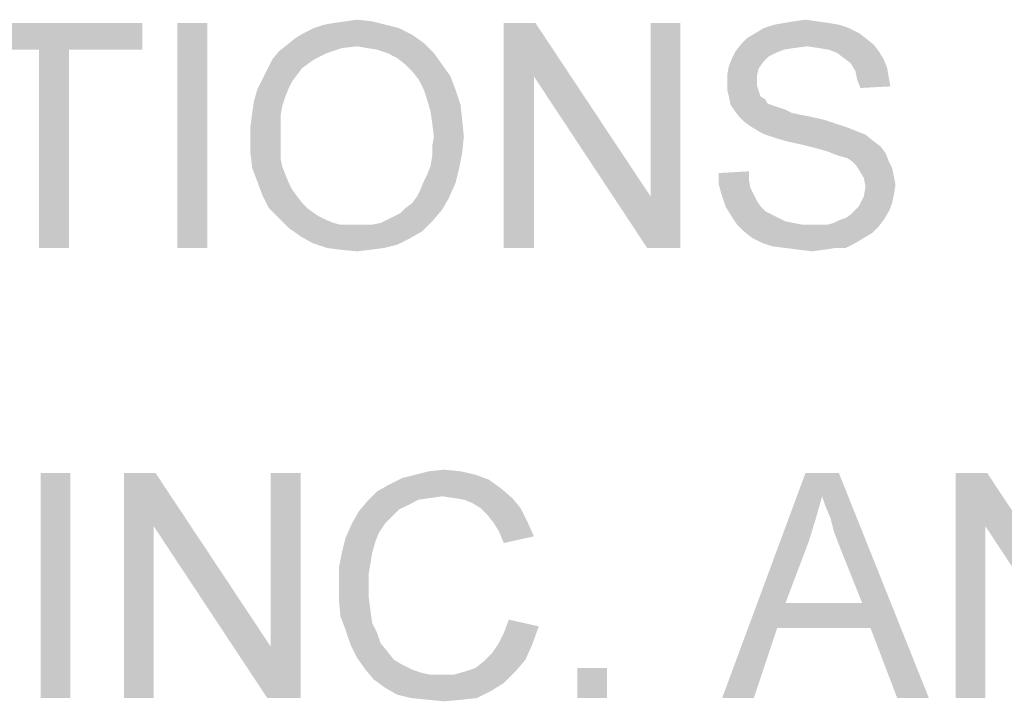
# Model space of a CAD drawing. Extents: x 0 to 841, y 0 to 594.
# Tile 39 of 91: x 673.62 to 684.56, y 53.46 to 61.04. Entities that reach past the tile are written whole.
import ezdxf

# ---------------------------------------------------------------- set-up
doc = ezdxf.new("R2010")
doc.units = 0
doc.header["$LTSCALE"] = 46.255
doc.header["$MEASUREMENT"] = 0
doc.layers.get('0').update_dxf_attribs({"linetype": 'CONTINUOUS'})

msp = doc.modelspace()

# ---------------------------------------------------------------- linework, layer by layer
at = {"color": 7, "linetype": 'Continuous'}
for points in [[(674.978, 61), (673.015, 60.704), (673.015, 61)], [(673.83, 60.704), (673.015, 60.704), (674.978, 61)], [(674.163, 60.704), (673.83, 60.704), (674.978, 61)], [(674.163, 60.704), (674.978, 61), (674.978, 60.704)], [(675.7, 61), (675.367, 58.5), (675.367, 61)], [(675.367, 58.5), (675.7, 61), (675.7, 58.5)], [(677.83, 60.944), (676.774, 60.889), (676.885, 60.944)], [(676.774, 60.889), (677.83, 60.944), (677.978, 60.87)], [(677.681, 60.981), (676.885, 60.944), (676.996, 60.981)], [(676.885, 60.944), (677.681, 60.981), (677.83, 60.944)], [(676.996, 60.981), (677.107, 61), (677.533, 61.019)], [(676.996, 60.981), (677.533, 61.019), (677.681, 60.981)], [(677.533, 61.019), (677.107, 61), (677.237, 61.019)], [(677.237, 61.019), (677.367, 61.037), (677.533, 61.019)], [(679.348, 61), (679.33, 60.407), (678.996, 58.5)], [(679.348, 61), (678.996, 58.5), (678.996, 61)], [(679.33, 60.407), (679.348, 61), (680.626, 59.074)], [(680.589, 58.5), (680.626, 59.074), (680.959, 61)], [(680.589, 58.5), (680.959, 61), (680.959, 58.5)], [(680.959, 61), (680.626, 59.074), (680.626, 61)], [(682.83, 60.944), (681.793, 60.889), (681.885, 60.944)], [(681.793, 60.889), (682.83, 60.944), (682.941, 60.889)], [(682.719, 60.981), (681.885, 60.944), (681.996, 60.981)], [(681.885, 60.944), (682.719, 60.981), (682.83, 60.944)], [(682.607, 61), (681.996, 60.981), (682.107, 61)], [(681.996, 60.981), (682.607, 61), (682.719, 60.981)], [(682.478, 61.019), (682.107, 61), (682.219, 61.019)], [(682.107, 61), (682.478, 61.019), (682.607, 61)], [(682.219, 61.019), (682.348, 61.037), (682.478, 61.019)], [(678.107, 60.778), (676.589, 60.759), (676.681, 60.833)], [(677.978, 60.87), (676.681, 60.833), (676.774, 60.889)], [(676.681, 60.833), (677.978, 60.87), (678.107, 60.778)], [(683.015, 60.833), (681.644, 60.778), (681.7, 60.833)], [(681.644, 60.778), (683.015, 60.833), (683.107, 60.759)], [(682.941, 60.889), (681.7, 60.833), (681.793, 60.889)], [(681.7, 60.833), (682.941, 60.889), (683.015, 60.833)], [(677.367, 60.741), (676.496, 60.685), (676.589, 60.759)], [(677.367, 60.741), (677.2, 60.722), (676.496, 60.685)], [(676.496, 60.685), (677.2, 60.722), (677.033, 60.667)], [(677.367, 60.741), (676.589, 60.759), (678.107, 60.778)], [(677.478, 60.722), (677.367, 60.741), (678.107, 60.778)], [(677.589, 60.704), (677.478, 60.722), (678.107, 60.778)], [(677.7, 60.667), (677.589, 60.704), (678.107, 60.778)], [(677.7, 60.667), (678.107, 60.778), (678.219, 60.667)], [(682.367, 60.741), (681.57, 60.685), (681.644, 60.778)], [(682.367, 60.741), (682.219, 60.722), (681.57, 60.685)], [(682.219, 60.722), (682.107, 60.704), (681.57, 60.685)], [(681.644, 60.778), (683.107, 60.759), (682.367, 60.741)], [(682.496, 60.722), (682.367, 60.741), (683.107, 60.759)], [(682.607, 60.704), (682.496, 60.722), (683.107, 60.759)], [(682.607, 60.704), (683.107, 60.759), (683.163, 60.685)], [(674.163, 60.704), (673.83, 58.5), (673.83, 60.704)], [(673.83, 58.5), (674.163, 60.704), (674.163, 58.5)], [(677.033, 60.667), (676.422, 60.593), (676.496, 60.685)], [(676.422, 60.593), (677.033, 60.667), (676.885, 60.593)], [(678.219, 60.667), (677.811, 60.611), (677.7, 60.667)], [(677.904, 60.537), (677.811, 60.611), (678.219, 60.667)], [(677.904, 60.537), (678.219, 60.667), (678.311, 60.537)], [(681.885, 60.574), (681.496, 60.519), (681.533, 60.611)], [(682.015, 60.667), (681.533, 60.611), (681.57, 60.685)], [(682.015, 60.667), (681.941, 60.63), (681.533, 60.611)], [(681.533, 60.611), (681.941, 60.63), (681.885, 60.574)], [(681.57, 60.685), (682.107, 60.704), (682.015, 60.667)], [(683.163, 60.685), (682.7, 60.667), (682.607, 60.704)], [(682.774, 60.611), (682.7, 60.667), (683.163, 60.685)], [(682.774, 60.611), (683.163, 60.685), (683.219, 60.593)], [(683.219, 60.593), (682.848, 60.556), (682.774, 60.611)], [(676.885, 60.593), (676.756, 60.5), (676.367, 60.481)], [(676.885, 60.593), (676.367, 60.481), (676.422, 60.593)], [(678.311, 60.537), (677.978, 60.463), (677.904, 60.537)], [(677.978, 60.463), (678.311, 60.537), (678.404, 60.407)], [(681.83, 60.5), (681.478, 60.426), (681.496, 60.519)], [(681.496, 60.519), (681.885, 60.574), (681.83, 60.5)], [(682.848, 60.556), (683.219, 60.593), (683.256, 60.5)], [(683.256, 60.5), (682.904, 60.463), (682.848, 60.556)], [(676.7, 60.426), (676.311, 60.37), (676.367, 60.481)], [(676.311, 60.37), (676.7, 60.426), (676.644, 60.352)], [(676.367, 60.481), (676.756, 60.5), (676.7, 60.426)], [(678.404, 60.407), (678.052, 60.37), (677.978, 60.463)], [(678.107, 60.259), (678.052, 60.37), (678.404, 60.407)], [(678.107, 60.259), (678.404, 60.407), (678.459, 60.259)], [(678.996, 58.5), (679.33, 60.407), (679.33, 58.5)], [(680.626, 59.074), (680.589, 58.5), (679.33, 60.407)], [(681.478, 60.426), (681.83, 60.5), (681.811, 60.426)], [(681.811, 60.426), (681.811, 60.352), (681.478, 60.333)], [(681.811, 60.426), (681.478, 60.333), (681.478, 60.426)], [(682.904, 60.463), (683.256, 60.5), (683.274, 60.389)], [(683.274, 60.389), (682.922, 60.37), (682.904, 60.463)], [(676.644, 60.352), (676.256, 60.259), (676.311, 60.37)], [(676.644, 60.352), (676.607, 60.278), (676.256, 60.259)], [(681.478, 60.333), (681.811, 60.352), (681.811, 60.296)], [(681.811, 60.296), (681.478, 60.259), (681.478, 60.333)], [(681.478, 60.259), (681.811, 60.296), (681.83, 60.241)], [(682.922, 60.37), (683.274, 60.389), (683.293, 60.296)], [(683.293, 60.296), (682.959, 60.278), (682.922, 60.37)], [(676.57, 60.185), (676.219, 60.13), (676.256, 60.259)], [(676.219, 60.13), (676.57, 60.185), (676.533, 60.074)], [(676.256, 60.259), (676.607, 60.278), (676.57, 60.185)], [(678.459, 60.259), (678.144, 60.148), (678.107, 60.259)], [(678.144, 60.148), (678.459, 60.259), (678.515, 60.093)], [(681.83, 60.241), (681.496, 60.185), (681.478, 60.259)], [(681.496, 60.185), (681.83, 60.241), (681.848, 60.185)], [(681.848, 60.185), (681.515, 60.093), (681.496, 60.185)], [(681.848, 60.185), (681.904, 60.148), (681.515, 60.093)], [(676.533, 60.074), (676.2, 60), (676.219, 60.13)], [(676.2, 60), (676.533, 60.074), (676.515, 59.963)], [(678.515, 60.093), (678.181, 60.019), (678.144, 60.148)], [(678.181, 60.019), (678.515, 60.093), (678.533, 59.926)], [(681.904, 60.148), (681.922, 60.111), (681.515, 60.093)], [(681.515, 60.093), (681.922, 60.111), (681.959, 60.093)], [(681.959, 60.093), (681.552, 60.037), (681.515, 60.093)], [(681.959, 60.093), (682.015, 60.074), (681.552, 60.037)], [(682.015, 60.074), (682.07, 60.056), (681.552, 60.037)], [(676.515, 59.963), (676.181, 59.852), (676.2, 60)], [(676.181, 59.852), (676.515, 59.963), (676.515, 59.833)], [(678.533, 59.926), (678.2, 59.889), (678.181, 60.019)], [(681.552, 60.037), (682.07, 60.056), (682.126, 60.037)], [(682.126, 60.037), (681.607, 59.963), (681.552, 60.037)], [(682.126, 60.037), (682.2, 60), (681.607, 59.963)], [(682.2, 60), (682.293, 59.981), (681.607, 59.963)], [(681.607, 59.963), (682.293, 59.981), (682.385, 59.963)], [(682.385, 59.963), (681.663, 59.907), (681.607, 59.963)], [(682.385, 59.963), (682.552, 59.926), (681.663, 59.907)], [(676.515, 59.833), (676.181, 59.704), (676.181, 59.852)], [(678.219, 59.741), (678.2, 59.889), (678.533, 59.926)], [(678.219, 59.741), (678.533, 59.926), (678.552, 59.741)], [(681.663, 59.907), (682.552, 59.926), (682.719, 59.87)], [(682.719, 59.87), (681.737, 59.852), (681.663, 59.907)], [(681.737, 59.852), (682.719, 59.87), (682.83, 59.833)], [(682.83, 59.833), (681.83, 59.796), (681.737, 59.852)], [(676.181, 59.704), (676.515, 59.833), (676.515, 59.704)], [(678.552, 59.741), (678.2, 59.63), (678.219, 59.741)], [(678.2, 59.63), (678.552, 59.741), (678.533, 59.556)], [(681.83, 59.796), (682.83, 59.833), (682.922, 59.796)], [(682.922, 59.796), (681.904, 59.759), (681.83, 59.796)], [(681.904, 59.759), (682.922, 59.796), (683.015, 59.759)], [(683.015, 59.759), (682.015, 59.722), (681.904, 59.759)], [(682.144, 59.685), (682.015, 59.722), (683.015, 59.759)], [(682.144, 59.685), (683.015, 59.759), (683.107, 59.685)], [(676.515, 59.704), (676.515, 59.593), (676.181, 59.556)], [(676.515, 59.704), (676.181, 59.556), (676.181, 59.704)], [(678.533, 59.556), (678.2, 59.519), (678.2, 59.63)], [(683.107, 59.685), (682.311, 59.648), (682.144, 59.685)], [(682.311, 59.648), (683.107, 59.685), (683.181, 59.63)], [(683.181, 59.63), (682.459, 59.611), (682.311, 59.648)], [(682.589, 59.574), (682.459, 59.611), (683.181, 59.63)], [(682.589, 59.574), (683.181, 59.63), (683.237, 59.556)], [(676.181, 59.556), (676.515, 59.593), (676.515, 59.5)], [(676.515, 59.5), (676.2, 59.389), (676.181, 59.556)], [(678.181, 59.407), (678.2, 59.519), (678.533, 59.556)], [(678.181, 59.407), (678.533, 59.556), (678.496, 59.37)], [(683.237, 59.556), (682.681, 59.537), (682.589, 59.574)], [(682.737, 59.519), (682.681, 59.537), (683.237, 59.556)], [(682.811, 59.5), (682.737, 59.519), (683.237, 59.556)], [(682.867, 59.463), (682.811, 59.5), (683.237, 59.556)], [(682.867, 59.463), (683.237, 59.556), (683.274, 59.463)], [(676.515, 59.5), (676.533, 59.407), (676.2, 59.389)], [(676.2, 59.389), (676.533, 59.407), (676.57, 59.315)], [(678.496, 59.37), (678.144, 59.315), (678.181, 59.407)], [(683.274, 59.463), (682.904, 59.426), (682.867, 59.463)], [(682.904, 59.426), (683.274, 59.463), (683.311, 59.389)], [(683.311, 59.389), (682.941, 59.37), (682.904, 59.426)], [(676.57, 59.315), (676.256, 59.241), (676.2, 59.389)], [(676.256, 59.241), (676.57, 59.315), (676.607, 59.222)], [(678.107, 59.241), (678.144, 59.315), (678.496, 59.37)], [(678.107, 59.241), (678.496, 59.37), (678.459, 59.222)], [(681.385, 59.333), (681.719, 59.352), (681.719, 59.259)], [(681.719, 59.259), (681.385, 59.204), (681.385, 59.333)], [(682.941, 59.37), (683.311, 59.389), (683.33, 59.296)], [(683.33, 59.296), (682.996, 59.278), (682.941, 59.37)], [(676.607, 59.222), (676.311, 59.093), (676.256, 59.241)], [(676.607, 59.222), (676.644, 59.148), (676.311, 59.093)], [(678.033, 59.074), (678.07, 59.148), (678.459, 59.222)], [(678.033, 59.074), (678.459, 59.222), (678.385, 59.056)], [(678.459, 59.222), (678.07, 59.148), (678.107, 59.241)], [(681.385, 59.204), (681.719, 59.259), (681.737, 59.167)], [(681.737, 59.167), (681.422, 59.074), (681.385, 59.204)], [(682.996, 59.278), (683.33, 59.296), (683.348, 59.204)], [(683.348, 59.204), (683.015, 59.185), (682.996, 59.278)], [(683.015, 59.185), (683.348, 59.204), (683.33, 59.093)], [(676.311, 59.093), (676.644, 59.148), (676.7, 59.074)], [(676.7, 59.074), (676.385, 58.944), (676.311, 59.093)], [(681.737, 59.167), (681.774, 59.093), (681.422, 59.074)], [(681.422, 59.074), (681.774, 59.093), (681.811, 59.019)], [(683.33, 59.093), (682.996, 59.074), (683.015, 59.185)], [(682.996, 59.074), (683.33, 59.093), (683.311, 59)], [(676.7, 59.074), (676.756, 59), (676.385, 58.944)], [(676.385, 58.944), (676.756, 59), (676.811, 58.944)], [(677.904, 58.944), (677.978, 59), (678.385, 59.056)], [(677.904, 58.944), (678.385, 59.056), (678.311, 58.926)], [(678.385, 59.056), (677.978, 59), (678.033, 59.074)], [(681.811, 59.019), (681.459, 58.963), (681.422, 59.074)], [(681.459, 58.963), (681.811, 59.019), (681.848, 58.963)], [(682.904, 58.926), (682.941, 58.963), (683.311, 59)], [(682.904, 58.926), (683.311, 59), (683.274, 58.907)], [(683.311, 59), (682.941, 58.963), (682.996, 59.074)], [(676.811, 58.944), (676.496, 58.833), (676.385, 58.944)], [(676.811, 58.944), (676.885, 58.889), (676.496, 58.833)], [(676.885, 58.889), (676.941, 58.852), (676.496, 58.833)], [(677.7, 58.815), (677.774, 58.852), (678.311, 58.926)], [(677.7, 58.815), (678.311, 58.926), (678.2, 58.796)], [(677.774, 58.852), (677.848, 58.889), (678.311, 58.926)], [(678.311, 58.926), (677.848, 58.889), (677.904, 58.944)], [(681.848, 58.963), (681.515, 58.87), (681.459, 58.963)], [(681.848, 58.963), (681.904, 58.907), (681.515, 58.87)], [(681.515, 58.87), (681.904, 58.907), (681.978, 58.87)], [(681.978, 58.87), (681.589, 58.759), (681.515, 58.87)], [(681.978, 58.87), (682.052, 58.833), (681.589, 58.759)], [(682.737, 58.815), (682.793, 58.833), (683.274, 58.907)], [(682.737, 58.815), (683.274, 58.907), (683.219, 58.815)], [(682.793, 58.833), (682.848, 58.87), (683.274, 58.907)], [(683.274, 58.907), (682.848, 58.87), (682.904, 58.926)], [(676.496, 58.833), (676.941, 58.852), (677.015, 58.815)], [(677.015, 58.815), (676.607, 58.722), (676.496, 58.833)], [(677.015, 58.815), (677.107, 58.778), (676.607, 58.722)], [(677.107, 58.778), (677.181, 58.759), (676.607, 58.722)], [(677.441, 58.759), (677.533, 58.759), (676.607, 58.722)], [(677.348, 58.759), (677.441, 58.759), (676.607, 58.722)], [(677.274, 58.759), (677.348, 58.759), (676.607, 58.722)], [(677.181, 58.759), (677.274, 58.759), (676.607, 58.722)], [(678.089, 58.685), (676.607, 58.722), (677.533, 58.759)], [(677.533, 58.759), (677.626, 58.778), (678.2, 58.796)], [(677.533, 58.759), (678.2, 58.796), (678.089, 58.685)], [(678.2, 58.796), (677.626, 58.778), (677.7, 58.815)], [(682.052, 58.833), (682.126, 58.796), (681.589, 58.759)], [(682.126, 58.796), (682.219, 58.778), (681.589, 58.759)], [(681.589, 58.759), (682.219, 58.778), (682.311, 58.759)], [(682.311, 58.759), (681.663, 58.685), (681.589, 58.759)], [(682.589, 58.759), (683.163, 58.741), (681.663, 58.685)], [(682.496, 58.759), (682.589, 58.759), (681.663, 58.685)], [(682.422, 58.759), (682.496, 58.759), (681.663, 58.685)], [(682.311, 58.759), (682.422, 58.759), (681.663, 58.685)], [(682.589, 58.759), (682.663, 58.778), (683.219, 58.815)], [(682.589, 58.759), (683.219, 58.815), (683.163, 58.741)], [(683.219, 58.815), (682.663, 58.778), (682.737, 58.815)], [(678.089, 58.685), (676.737, 58.63), (676.607, 58.722)], [(676.737, 58.63), (678.089, 58.685), (677.959, 58.611)], [(681.663, 58.685), (683.163, 58.741), (683.089, 58.667)], [(683.089, 58.667), (681.756, 58.611), (681.663, 58.685)], [(681.756, 58.611), (683.089, 58.667), (682.996, 58.611)], [(677.959, 58.611), (676.867, 58.556), (676.737, 58.63)], [(676.867, 58.556), (677.959, 58.611), (677.811, 58.537)], [(677.811, 58.537), (677.033, 58.5), (676.867, 58.556)], [(677.033, 58.5), (677.811, 58.537), (677.663, 58.5)], [(682.996, 58.611), (681.867, 58.556), (681.756, 58.611)], [(681.867, 58.556), (682.996, 58.611), (682.904, 58.556)], [(682.904, 58.556), (681.978, 58.519), (681.867, 58.556)], [(682.126, 58.5), (681.978, 58.519), (682.904, 58.556)], [(682.681, 58.5), (682.126, 58.5), (682.904, 58.556)], [(682.681, 58.5), (682.904, 58.556), (682.793, 58.5)], [(677.663, 58.5), (677.181, 58.481), (677.033, 58.5)], [(677.181, 58.481), (677.663, 58.5), (677.515, 58.481)], [(677.515, 58.481), (677.367, 58.463), (677.181, 58.481)], [(682.681, 58.5), (682.274, 58.481), (682.126, 58.5)], [(682.274, 58.481), (682.681, 58.5), (682.552, 58.481)], [(682.552, 58.481), (682.422, 58.463), (682.274, 58.481)], [(678.515, 56.019), (678.015, 55.981), (678.163, 56.019)], [(678.015, 55.981), (678.515, 56.019), (678.681, 55.981)], [(678.163, 56.019), (678.33, 56.037), (678.515, 56.019)], [(674.181, 56), (673.848, 53.5), (673.848, 56)], [(673.848, 53.5), (674.181, 56), (674.181, 53.5)], [(675.126, 56), (675.107, 55.407), (674.774, 53.5)], [(675.126, 56), (674.774, 53.5), (674.774, 56)], [(675.107, 55.407), (675.126, 56), (676.404, 54.074)], [(676.367, 53.5), (676.404, 54.074), (676.737, 56)], [(676.367, 53.5), (676.737, 56), (676.737, 53.5)], [(676.737, 56), (676.404, 54.074), (676.404, 56)], [(678.83, 55.926), (677.719, 55.87), (677.867, 55.944)], [(677.719, 55.87), (678.83, 55.926), (678.959, 55.833)], [(678.681, 55.981), (677.867, 55.944), (678.015, 55.981)], [(677.867, 55.944), (678.681, 55.981), (678.83, 55.926)], [(682.533, 55.741), (681.422, 53.5), (682.348, 56)], [(682.348, 56), (682.719, 56), (682.533, 55.741)], [(682.57, 55.63), (682.533, 55.741), (682.719, 56)], [(682.626, 55.5), (682.57, 55.63), (682.719, 56)], [(682.663, 55.352), (682.626, 55.5), (682.719, 56)], [(682.719, 55.204), (682.663, 55.352), (682.719, 56)], [(682.978, 54.556), (682.719, 55.204), (682.719, 56)], [(683.07, 54.278), (682.978, 54.556), (682.719, 56)], [(683.367, 53.5), (683.07, 54.278), (682.719, 56)], [(683.367, 53.5), (682.719, 56), (683.719, 53.5)], [(684.367, 56), (684.348, 55.407), (684.015, 53.5)], [(684.367, 56), (684.015, 53.5), (684.015, 56)], [(684.348, 55.407), (684.367, 56), (685.644, 54.074)], [(678.311, 55.741), (677.478, 55.685), (677.589, 55.796)], [(678.959, 55.833), (677.589, 55.796), (677.719, 55.87)], [(678.311, 55.741), (677.589, 55.796), (678.959, 55.833)], [(678.441, 55.722), (678.311, 55.741), (678.959, 55.833)], [(678.441, 55.722), (678.959, 55.833), (679.089, 55.722)], [(678.311, 55.741), (678.181, 55.722), (677.478, 55.685)], [(678.181, 55.722), (678.052, 55.704), (677.478, 55.685)], [(677.478, 55.685), (678.052, 55.704), (677.941, 55.648)], [(679.089, 55.722), (678.552, 55.704), (678.441, 55.722)], [(678.644, 55.667), (678.552, 55.704), (679.089, 55.722)], [(678.737, 55.611), (678.644, 55.667), (679.089, 55.722)], [(678.737, 55.611), (679.089, 55.722), (679.181, 55.611)], [(682.533, 55.741), (682.459, 55.481), (681.422, 53.5)], [(677.941, 55.648), (677.385, 55.574), (677.478, 55.685)], [(677.941, 55.648), (677.83, 55.593), (677.385, 55.574)], [(677.385, 55.574), (677.83, 55.593), (677.756, 55.519)], [(679.181, 55.611), (678.811, 55.537), (678.737, 55.611)], [(678.811, 55.537), (679.181, 55.611), (679.256, 55.463)], [(677.756, 55.519), (677.311, 55.444), (677.385, 55.574)], [(677.311, 55.444), (677.756, 55.519), (677.681, 55.444)], [(679.256, 55.463), (678.885, 55.444), (678.811, 55.537)], [(682.459, 55.481), (682.385, 55.241), (681.422, 53.5)], [(674.774, 53.5), (675.107, 55.407), (675.107, 53.5)], [(676.404, 54.074), (676.367, 53.5), (675.107, 55.407)], [(677.681, 55.444), (677.607, 55.333), (677.237, 55.278)], [(677.681, 55.444), (677.237, 55.278), (677.311, 55.444)], [(678.941, 55.352), (678.885, 55.444), (679.256, 55.463)], [(678.941, 55.352), (679.256, 55.463), (679.33, 55.296)], [(684.015, 53.5), (684.348, 55.407), (684.348, 53.5)], [(685.644, 54.074), (685.607, 53.5), (684.348, 55.407)], [(677.57, 55.241), (677.2, 55.13), (677.237, 55.278)], [(677.237, 55.278), (677.607, 55.333), (677.57, 55.241)], [(679.33, 55.296), (678.996, 55.222), (678.941, 55.352)], [(677.2, 55.13), (677.57, 55.241), (677.533, 55.111)], [(682.385, 55.241), (682.126, 54.556), (681.422, 53.5)], [(677.533, 55.111), (677.163, 54.944), (677.2, 55.13)], [(677.533, 55.111), (677.515, 55), (677.163, 54.944)], [(677.163, 54.944), (677.515, 55), (677.496, 54.889)], [(677.496, 54.889), (677.163, 54.759), (677.163, 54.944)], [(677.163, 54.759), (677.496, 54.889), (677.496, 54.759)], [(677.496, 54.759), (677.496, 54.611), (677.163, 54.593)], [(677.496, 54.759), (677.163, 54.593), (677.163, 54.759)], [(677.163, 54.593), (677.496, 54.611), (677.515, 54.463)], [(677.515, 54.463), (677.181, 54.407), (677.163, 54.593)], [(682.126, 54.556), (682.033, 54.278), (681.422, 53.5)], [(682.126, 54.556), (682.978, 54.556), (682.033, 54.278)], [(683.07, 54.278), (682.033, 54.278), (682.978, 54.556)], [(677.181, 54.407), (677.515, 54.463), (677.533, 54.333)], [(677.533, 54.333), (677.237, 54.259), (677.181, 54.407)], [(677.237, 54.259), (677.533, 54.333), (677.589, 54.222)], [(678.941, 54.111), (678.996, 54.222), (679.385, 54.296)], [(678.941, 54.111), (679.385, 54.296), (679.311, 54.093)], [(679.385, 54.296), (678.996, 54.222), (679.052, 54.37)], [(681.422, 53.5), (682.033, 54.278), (681.774, 53.5)], [(677.589, 54.222), (677.293, 54.093), (677.237, 54.259)], [(677.589, 54.222), (677.626, 54.111), (677.293, 54.093)], [(677.293, 54.093), (677.626, 54.111), (677.7, 54.019)], [(677.7, 54.019), (677.367, 53.944), (677.293, 54.093)], [(679.311, 54.093), (678.867, 54), (678.941, 54.111)], [(678.867, 54), (679.311, 54.093), (679.237, 53.926)], [(677.367, 53.944), (677.7, 54.019), (677.774, 53.926)], [(677.774, 53.926), (677.459, 53.815), (677.367, 53.944)], [(679.237, 53.926), (678.774, 53.907), (678.867, 54)], [(677.774, 53.926), (677.867, 53.87), (677.459, 53.815)], [(677.459, 53.815), (677.867, 53.87), (677.978, 53.815)], [(678.57, 53.796), (678.681, 53.833), (679.237, 53.926)], [(678.57, 53.796), (679.237, 53.926), (679.126, 53.796)], [(678.681, 53.833), (678.774, 53.907), (679.237, 53.926)], [(680.144, 53.833), (679.811, 53.5), (679.811, 53.833)], [(679.811, 53.5), (680.144, 53.833), (680.144, 53.5)], [(677.978, 53.815), (677.552, 53.704), (677.459, 53.815)], [(677.978, 53.815), (678.089, 53.778), (677.552, 53.704)], [(677.552, 53.704), (678.441, 53.759), (679.126, 53.796)], [(677.552, 53.704), (679.126, 53.796), (678.996, 53.667)], [(678.089, 53.778), (678.181, 53.759), (677.552, 53.704)], [(678.311, 53.759), (678.441, 53.759), (677.552, 53.704)], [(678.181, 53.759), (678.311, 53.759), (677.552, 53.704)], [(679.126, 53.796), (678.441, 53.759), (678.57, 53.796)], [(678.996, 53.667), (677.681, 53.611), (677.552, 53.704)], [(677.681, 53.611), (678.996, 53.667), (678.848, 53.574)], [(678.848, 53.574), (677.811, 53.537), (677.681, 53.611)], [(677.959, 53.5), (677.811, 53.537), (678.848, 53.574)], [(677.959, 53.5), (678.848, 53.574), (678.7, 53.5)], [(678.7, 53.5), (678.144, 53.481), (677.959, 53.5)], [(678.144, 53.481), (678.7, 53.5), (678.533, 53.481)], [(678.533, 53.481), (678.33, 53.463), (678.144, 53.481)]]:
    msp.add_solid(points, dxfattribs=at)

doc.saveas('drawing.dxf')
